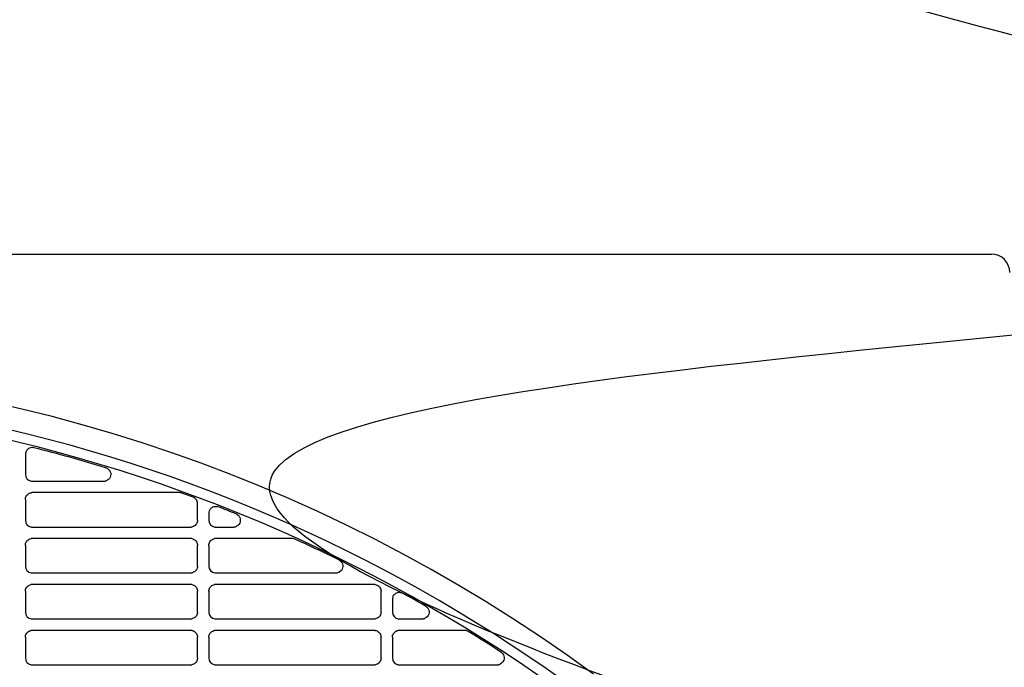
# Model space of a CAD drawing. Header units: millimetres. Extents: x -165365 to -33565, y 7406 to 103342.
# Tile 185 of 256: x -82675 to -82461, y 25661 to 25802. Entities that reach past the tile are written whole.
import ezdxf

# ---------------------------------------------------------------- set-up
doc = ezdxf.new("R2010")
doc.units = ezdxf.units.MM
doc.header["$MEASUREMENT"] = 0
doc.linetypes.add('ACAD_ISO03W100', pattern=[150, 60, -90])
for name, color, linetype in [('DETAIL', 5, 'Continuous'), ('ELEK CIENKIE', 80, 'Continuous'), ('ELEK GNIAZDA', 234, 'Continuous')]:
    doc.layers.add(name, color=color, linetype=linetype)

# ---------------------------------------------------------------- blocks, each defined once
blk = doc.blocks.new('A$C67C8A0BA')
at = {"layer": 'DETAIL', "color": 3, "linetype": 'Continuous'}
for p, q in [((50.16, 741.4), (612.6, 741.4)), ((402.04, 697.78), (402.04, 693.44)), ((403.53, 691.95), (419.09, 691.95)), ((435.58, 689.45), (403.52, 689.45)), ((402.04, 687.95), (402.04, 683.44)), ((439.56, 683.44), (439.56, 687.05)), ((442.03, 684.97), (442.03, 683.44)), ((403.53, 681.95), (438.06, 681.95)), ((443.53, 681.95), (447.36, 681.95)), ((438.07, 679.45), (403.52, 679.45)), ((460.16, 679.45), (443.52, 679.45)), ((402.04, 677.95), (402.04, 673.44)), ((439.56, 673.44), (439.56, 677.96)), ((442.03, 677.95), (442.03, 673.44)), ((403.53, 671.95), (438.06, 671.95)), ((443.53, 671.95), (469.71, 671.95)), ((402.04, 667.95), (402.04, 663.44)), ((438.07, 669.45), (403.52, 669.45)), ((439.56, 663.44), (439.56, 667.96)), ((442.03, 667.95), (442.03, 663.44)), ((478.07, 669.45), (443.52, 669.45)), ((479.56, 663.44), (479.56, 667.96)), ((482.03, 666.25), (482.03, 663.44)), ((403.53, 661.95), (438.06, 661.95)), ((443.53, 661.95), (478.06, 661.95)), ((483.53, 661.95), (488.52, 661.95)), ((438.07, 659.45), (403.52, 659.45)), ((478.07, 659.45), (443.52, 659.45)), ((497.76, 659.45), (483.52, 659.45)), ((402.04, 657.95), (402.04, 653.44)), ((439.56, 653.44), (439.56, 657.96)), ((442.03, 657.95), (442.03, 653.44)), ((479.56, 653.44), (479.56, 657.96)), ((482.03, 657.95), (482.03, 653.44)), ((403.53, 651.95), (438.06, 651.95)), ((443.53, 651.95), (478.06, 651.95)), ((483.53, 651.95), (504.88, 651.95))]:
    blk.add_line(p, q, dxfattribs=at)
for points in [[(420.01, 694.64), (420.23, 694.44), (420.41, 694.21), (420.55, 693.95), (420.63, 693.66), (420.65, 693.36), (420.6, 693.07), (420.5, 692.79), (420.34, 692.54), (420.13, 692.32), (419.89, 692.15)], [(402.04, 687.95), (402.05, 688.16), (402.09, 688.37), (402.17, 688.56), (402.27, 688.75), (402.39, 688.92), (402.54, 689.07), (402.71, 689.2), (402.89, 689.3), (403.09, 689.38), (403.29, 689.43)], [(438.98, 688.23), (439.05, 688.17), (439.12, 688.1), (439.19, 688.03), (439.25, 687.95), (439.31, 687.87), (439.36, 687.79), (439.41, 687.7)], [(442.21, 685.67), (442.31, 685.83), (442.43, 685.98), (442.57, 686.12), (442.73, 686.23), (442.9, 686.32), (443.08, 686.39), (443.27, 686.44), (443.46, 686.46), (443.65, 686.46), (443.84, 686.43)], [(448.15, 684.72), (448.4, 684.53), (448.61, 684.29), (448.77, 684.02), (448.86, 683.72), (448.89, 683.4), (448.85, 683.09), (448.75, 682.79), (448.58, 682.52), (448.35, 682.3), (448.09, 682.12)], [(439.56, 683.44), (439.54, 683.23), (439.5, 683.02), (439.43, 682.82), (439.33, 682.64), (439.2, 682.47), (439.05, 682.32), (438.88, 682.19), (438.7, 682.09), (438.5, 682.01), (438.3, 681.96)], [(402.04, 677.95), (402.05, 678.16), (402.09, 678.37), (402.17, 678.56), (402.27, 678.75), (402.39, 678.92), (402.54, 679.07), (402.71, 679.2), (402.89, 679.3), (403.09, 679.38), (403.29, 679.43)], [(438.3, 679.43), (438.51, 679.38), (438.71, 679.31), (438.89, 679.2), (439.06, 679.07), (439.2, 678.92), (439.33, 678.75), (439.43, 678.57), (439.5, 678.37), (439.55, 678.16), (439.56, 677.96)], [(442.03, 677.95), (442.05, 678.16), (442.09, 678.37), (442.17, 678.56), (442.27, 678.75), (442.39, 678.92), (442.54, 679.07), (442.7, 679.2), (442.89, 679.3), (443.09, 679.38), (443.29, 679.43)], [(470.59, 674.65), (470.82, 674.45), (471, 674.22), (471.13, 673.95), (471.21, 673.66), (471.23, 673.36), (471.18, 673.06), (471.08, 672.78), (470.91, 672.52), (470.7, 672.31), (470.46, 672.14)], [(439.56, 673.44), (439.54, 673.23), (439.5, 673.02), (439.43, 672.82), (439.33, 672.64), (439.2, 672.47), (439.05, 672.32), (438.88, 672.19), (438.7, 672.09), (438.5, 672.01), (438.3, 671.96)], [(402.04, 667.95), (402.05, 668.16), (402.09, 668.37), (402.17, 668.56), (402.27, 668.75), (402.39, 668.92), (402.54, 669.07), (402.71, 669.2), (402.89, 669.3), (403.09, 669.38), (403.29, 669.43)], [(438.3, 669.43), (438.51, 669.38), (438.71, 669.31), (438.89, 669.2), (439.06, 669.07), (439.2, 668.92), (439.33, 668.75), (439.43, 668.57), (439.5, 668.37), (439.55, 668.16), (439.56, 667.96)], [(442.03, 667.95), (442.05, 668.16), (442.09, 668.37), (442.17, 668.56), (442.27, 668.75), (442.39, 668.92), (442.54, 669.07), (442.7, 669.2), (442.89, 669.3), (443.09, 669.38), (443.29, 669.43)], [(478.3, 669.43), (478.51, 669.38), (478.71, 669.31), (478.89, 669.2), (479.06, 669.07), (479.2, 668.92), (479.33, 668.76), (479.43, 668.57), (479.5, 668.37), (479.54, 668.17), (479.56, 667.96)], [(482.2, 666.94), (482.31, 667.12), (482.45, 667.29), (482.61, 667.43), (482.79, 667.55), (482.98, 667.64), (483.19, 667.7), (483.4, 667.74), (483.61, 667.74), (483.83, 667.71), (484.03, 667.65)], [(439.56, 663.44), (439.54, 663.23), (439.5, 663.02), (439.43, 662.82), (439.33, 662.64), (439.2, 662.47), (439.05, 662.32), (438.88, 662.19), (438.7, 662.09), (438.5, 662.01), (438.3, 661.96)], [(479.56, 663.44), (479.54, 663.23), (479.5, 663.02), (479.43, 662.82), (479.33, 662.64), (479.2, 662.47), (479.05, 662.32), (478.88, 662.19), (478.7, 662.09), (478.5, 662.01), (478.3, 661.96)], [(489.47, 664.6), (489.69, 664.39), (489.86, 664.13), (489.97, 663.85), (490.03, 663.55), (490.02, 663.24), (489.95, 662.94), (489.82, 662.67), (489.63, 662.42), (489.4, 662.22), (489.13, 662.07)], [(488.58, 661.95), (488.57, 661.95), (488.56, 661.95), (488.55, 661.95), (488.54, 661.95), (488.54, 661.95), (488.53, 661.95), (488.52, 661.95)], [(402.04, 657.95), (402.05, 658.16), (402.09, 658.37), (402.17, 658.56), (402.27, 658.75), (402.39, 658.92), (402.54, 659.07), (402.71, 659.2), (402.89, 659.3), (403.09, 659.38), (403.29, 659.43)], [(438.3, 659.43), (438.51, 659.38), (438.71, 659.31), (438.89, 659.2), (439.06, 659.07), (439.2, 658.92), (439.33, 658.75), (439.43, 658.57), (439.5, 658.37), (439.55, 658.17), (439.56, 657.96)], [(442.03, 657.95), (442.05, 658.16), (442.09, 658.37), (442.17, 658.56), (442.27, 658.75), (442.39, 658.92), (442.54, 659.07), (442.7, 659.2), (442.89, 659.3), (443.09, 659.38), (443.29, 659.43)], [(478.3, 659.43), (478.51, 659.38), (478.71, 659.31), (478.89, 659.2), (479.06, 659.07), (479.2, 658.92), (479.33, 658.76), (479.43, 658.57), (479.5, 658.37), (479.54, 658.17), (479.56, 657.96)], [(482.03, 657.95), (482.05, 658.16), (482.09, 658.37), (482.17, 658.56), (482.26, 658.75), (482.39, 658.92), (482.54, 659.07), (482.7, 659.2), (482.89, 659.3), (483.09, 659.38), (483.29, 659.43)], [(439.56, 653.44), (439.54, 653.23), (439.5, 653.02), (439.43, 652.82), (439.33, 652.64), (439.2, 652.47), (439.05, 652.32), (438.88, 652.19), (438.7, 652.09), (438.5, 652.01), (438.3, 651.96)], [(479.56, 653.44), (479.54, 653.23), (479.5, 653.02), (479.43, 652.82), (479.33, 652.64), (479.2, 652.47), (479.05, 652.32), (478.88, 652.19), (478.7, 652.09), (478.5, 652.01), (478.3, 651.96)], [(505.89, 654.55), (506.08, 654.34), (506.23, 654.09), (506.34, 653.82), (506.39, 653.54), (506.38, 653.25), (506.32, 652.97), (506.2, 652.71), (506.04, 652.48), (505.83, 652.28), (505.59, 652.12)]]:
    blk.add_lwpolyline(points, dxfattribs=at)
for centre, radius, start, end in [((612.6, 737.4), 4, 0, 90), ((320.8, 370.7), 346.4, 53.7024, 126.2976), ((320.8, 370.7), 341.4, 36.5085, 86.2831), ((320.8, 370.7), 339.2, 36.5085, 86.7007), ((403.54, 697.78), 1.51, 161.0386, 179.9432), ((403.53, 697.78), 1.49, 85.1184, 160.9587), ((403.53, 697.76), 1.51, 75.813, 85.1878), ((320.83, 370.67), 338.89, 73.0677, 75.8105), ((403.53, 693.44), 1.5, 180.0086, 261.0913), ((419.04, 693.28), 1.66, 63.8071, 73.0685), ((419.05, 693.31), 1.64, 54.4531, 63.7984), ((403.53, 693.45), 1.5, 261.0478, 269.9972), ((419.09, 693.61), 1.66, 269.9998, 279.5217), ((419.1, 693.58), 1.64, 279.5305, 288.8744), ((419.11, 693.55), 1.6, 288.8852, 298.2225), ((419.12, 693.52), 1.57, 298.2506, 299.3924), ((403.52, 687.95), 1.49, 90.0016, 98.9606), ((435.58, 687.9), 1.55, 83.3567, 89.992), ((435.58, 687.88), 1.56, 76.7252, 83.3526), ((435.58, 687.88), 1.57, 70.1117, 76.7245), ((320.84, 370.72), 338.85, 69.6671, 70.1111), ((438.05, 687.03), 1.51, 52.3213, 69.6654), ((438.07, 687.04), 1.49, 17.4408, 26.1358), ((438.06, 687.05), 1.5, 0.0512, 17.3846), ((443.55, 684.97), 1.51, 161.4913, 179.949), ((443.53, 684.97), 1.5, 152.1668, 161.4158), ((443.53, 684.95), 1.51, 68.6751, 77.9122), ((320.84, 370.72), 338.85, 67.9727, 68.6727), ((447.32, 683.35), 1.6, 59.032, 67.9711), ((403.53, 683.44), 1.5, 180.0054, 261.089), ((443.53, 683.44), 1.5, 180.0011, 261.0754), ((403.53, 683.45), 1.5, 261.0475, 269.9972), ((438.06, 683.46), 1.51, 270.0027, 278.9266), ((443.53, 683.45), 1.5, 261.0446, 269.9972), ((447.36, 683.54), 1.6, 270.002, 279.2485), ((447.36, 683.53), 1.58, 279.259, 288.4007), ((447.37, 683.5), 1.56, 288.4129, 297.0786), ((447.38, 683.49), 1.54, 297.0959, 297.5489), ((403.52, 677.95), 1.49, 90.0016, 98.9607), ((438.07, 677.94), 1.5, 81.0624, 89.9984), ((443.52, 677.95), 1.49, 90.0016, 98.9633), ((460.16, 677.91), 1.54, 73.9629, 89.9425), ((460.16, 677.9), 1.55, 65.6051, 73.9378), ((320.83, 370.7), 338.87, 63.8136, 65.6039), ((469.68, 673.37), 1.57, 56.6447, 63.8101), ((469.68, 673.38), 1.56, 54.3044, 56.6421), ((403.53, 673.44), 1.5, 180.0022, 261.0867), ((403.53, 673.45), 1.5, 261.0472, 269.9972), ((438.06, 673.46), 1.51, 270.0027, 278.926), ((443.53, 673.44), 1.5, 179.9979, 261.074), ((443.53, 673.45), 1.5, 261.0452, 269.9972), ((469.71, 673.52), 1.57, 270.0032, 279.5184), ((469.71, 673.5), 1.55, 279.5443, 294.8171), ((469.72, 673.48), 1.53, 294.8705, 298.7954), ((403.52, 667.95), 1.49, 90.0017, 98.9607), ((438.07, 667.94), 1.5, 81.0634, 89.9984), ((443.52, 667.95), 1.49, 90.0017, 98.9625), ((478.07, 667.94), 1.5, 81.0648, 89.9984), ((483.52, 666.23), 1.51, 61.1691, 70.2666), ((320.84, 370.71), 338.85, 60.1948, 61.1666), ((483.55, 666.25), 1.51, 161.7706, 179.9527), ((483.53, 666.25), 1.5, 152.5926, 161.6975), ((403.53, 663.44), 1.5, 179.9991, 261.0844), ((443.53, 663.44), 1.5, 179.9947, 261.0709), ((483.53, 663.44), 1.5, 179.9903, 261.0572), ((488.49, 663.39), 1.56, 51.0202, 60.1911), ((403.53, 663.45), 1.5, 261.0469, 269.9973), ((438.06, 663.46), 1.51, 270.0026, 278.9272), ((443.53, 663.45), 1.5, 261.0441, 269.9973), ((478.06, 663.46), 1.52, 270.0026, 278.9256), ((483.53, 663.45), 1.5, 261.0411, 269.9973), ((488.52, 663.5), 1.55, 272.0132, 277.5465), ((488.52, 663.49), 1.55, 277.5453, 281.1939), ((488.52, 663.48), 1.54, 281.197, 290.4719), ((488.53, 663.47), 1.53, 290.4868, 293.3983), ((403.52, 657.95), 1.49, 90.0017, 98.9608), ((438.07, 657.94), 1.5, 81.0624, 89.9983), ((443.52, 657.95), 1.49, 90.0017, 98.9634), ((478.07, 657.94), 1.5, 81.0638, 89.9984), ((483.52, 657.96), 1.49, 90.0017, 98.9661), ((497.76, 657.93), 1.52, 74.1849, 89.9483), ((497.75, 657.92), 1.52, 66.2606, 74.1541), ((497.75, 657.92), 1.53, 58.3684, 66.2554), ((320.83, 370.71), 338.86, 56.9377, 58.3672), ((504.85, 653.4), 1.55, 51.6802, 56.935), ((504.86, 653.4), 1.54, 47.8239, 51.6819), ((403.53, 653.44), 1.5, 179.9959, 261.0821), ((443.53, 653.44), 1.5, 179.9916, 261.0694), ((483.53, 653.44), 1.5, 179.9871, 261.0549), ((403.53, 653.45), 1.5, 261.0467, 269.9973), ((438.06, 653.46), 1.51, 270.0026, 278.9266), ((443.53, 653.45), 1.5, 261.0447, 269.9973), ((478.06, 653.46), 1.52, 270.0026, 278.9259), ((483.53, 653.45), 1.5, 261.0409, 269.9973), ((504.88, 653.49), 1.55, 270.004, 279.1678), ((504.88, 653.48), 1.53, 279.1804, 288.3929), ((504.89, 653.47), 1.52, 288.4063, 297.6058)]:
    blk.add_arc(centre, radius, start, end, dxfattribs=at)
blk = doc.blocks.new('wypust 5-przewodowy')
at = {"layer": 'ELEK GNIAZDA'}
blk.add_spline([(0, 0), (-16.027, 7.498), (12.276, 12.951), (-12.276, 22.154), (8.866, 27.607), (-6.82, 34.083), (0, 38.854), (1.364, 38.854), (1.364, 38.172)], degree=3, dxfattribs=at)

msp = doc.modelspace()

# ---------------------------------------------------------------- linework, layer by layer
at = {"layer": 'ELEK CIENKIE', "color": 80, "linetype": 'ACAD_ISO03W100', "ltscale": 3}
msp.add_circle((-80405, 26479.5), 4350, dxfattribs=at)

# ---------------------------------------------------------------- block references
msp.add_blockref('A$C67C8A0BA', (-83076.12413, 25009.39228))
at = {"layer": 'ELEK GNIAZDA', "xscale": 10, "yscale": 10, "zscale": 10}
msp.add_blockref('wypust 5-przewodowy', (-82459.52413, 25628.5), dxfattribs=at)

doc.saveas('drawing.dxf')
